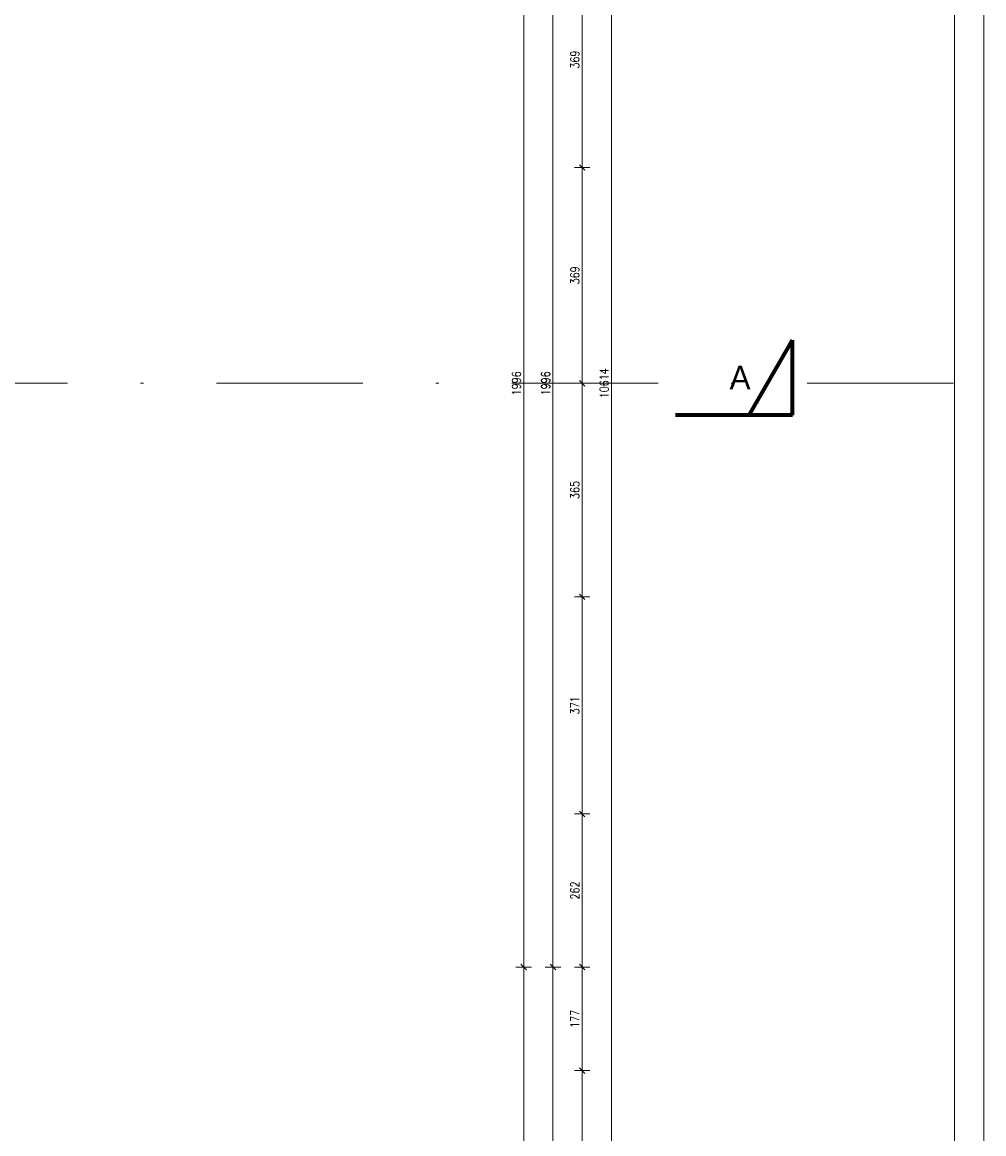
# Model space of a CAD drawing. Header units: millimetres. Extents: x 56977 to 67992, y 30187 to 42235.
# Tile 113 of 130: x 66348 to 67992, y 35043 to 36943. Entities that reach past the tile are written whole.
import ezdxf

# ---------------------------------------------------------------- set-up
doc = ezdxf.new("R2010")
doc.units = ezdxf.units.MM
doc.header["$MEASUREMENT"] = 0
doc.linetypes.add('DASHDOT', pattern=[1.01, 0.5, -0.25, 0.01, -0.25])
doc.linetypes.add('Dashed', pattern=[400, 200, -200])
doc.layers.get('0').update_dxf_attribs({"lineweight": 13})
doc.layers.get('DEFPOINTS').update_dxf_attribs({"lineweight": 13})
for name, color, linetype, lineweight in [('AI_WIDOK', 8, 'Continuous', 13), ('RAMKA', 1, 'Continuous', 13), ('wymiary', 8, 'Continuous', 13)]:
    doc.layers.add(name, color=color, linetype=linetype, lineweight=lineweight)
doc.styles.add('GENERATED_STYLE_15', font='txt')
doc.styles.add('Style-ROMANS', font='ROMANS.shx')
doc.styles.add('WYMIAROWY-08', font='ROMANS.shx', dxfattribs={"width": 0.8})
doc.dimstyles.new('DYBY', dxfattribs={"dimscale": 100, "dimtxt": 0.15, "dimasz": 0.05, "dimexe": 0.05, "dimexo": 0.1, "dimgap": 0.05, "dimtad": 1, "dimdec": 0, "dimdsep": 46, "dimlunit": 5, "dimtxsty": 'WYMIAROWY-08', "dimblk": 'M_STRZ', "dimcen": 0.1, "dimse1": 1, "dimse2": 1, "dimclrd": 7, "dimclre": 7, "dimclrt": 1, "dimadec": 0, "dimazin": 0, "dimtfac": 1, "dimtdec": 0, "dimtmove": 2, "dimatfit": 3, "dimldrblk": 'M_STRZ', "dimfxl": 0, "dimtolj": 1, "dimarcsym": 0})

# ---------------------------------------------------------------- blocks, each defined once
blk = doc.blocks.new('M_STRZ')
for p, q in [((-1.33, 0), (1.33, 0)), ((-0.94, -0.94), (0.94, 0.94)), ((0, 2.66), (0, 0)), ((0, 0), (0, -2.66))]:
    blk.add_line(p, q)
blk = doc.blocks.new('*U1458')
at = {"layer": 'DEFPOINTS', "color": 0}
for p in [(67205.3, 35328.1), (67205.3, 35328.1), (67205.3, 33994.1)]:
    blk.add_point(p, dxfattribs=at)
at = {"layer": 'wymiary', "color": 7, "lineweight": -2}
blk.add_line((67205.3, 33999.1), (67205.3, 35323.1), dxfattribs=at)
at = {"layer": 'wymiary', "color": 7, "lineweight": -2, "xscale": 5, "yscale": 5, "zscale": 5}
for p, rotation in [((67205.3, 35328.1), 90), ((67205.3, 33994.1), 270)]:
    blk.add_blockref('M_STRZ', p, dxfattribs=dict(at, rotation=rotation))
at = {"layer": 'wymiary', "color": 1, "insert": (67192.8, 34661.1), "char_height": 15, "attachment_point": 5, "rotation": 90, "style": 'WYMIAROWY-08'}
blk.add_mtext('1334', dxfattribs=at)
blk = doc.blocks.new('*D2989')
at = {"layer": 'DEFPOINTS'}
for p in [(67205.3, 35328.1), (67205.3, 35328.1), (67192.8, 34639.9), (67205.3, 33994.1)]:
    blk.add_point(p, dxfattribs=at)
at = {"layer": 'wymiary', "color": 7}
blk.add_blockref('*U1458', (0, 0), dxfattribs=at)
blk = doc.blocks.new('*U1459')
at = {"layer": 'DEFPOINTS', "color": 0}
for p in [(67205.3, 37324.1), (67205.3, 37324.1), (67205.3, 35328.1)]:
    blk.add_point(p, dxfattribs=at)
at = {"layer": 'wymiary', "color": 7, "lineweight": -2}
blk.add_line((67205.3, 35333.1), (67205.3, 37319.1), dxfattribs=at)
at = {"layer": 'wymiary', "color": 7, "lineweight": -2, "xscale": 5, "yscale": 5, "zscale": 5}
for p, rotation in [((67205.3, 37324.1), 90), ((67205.3, 35328.1), 270)]:
    blk.add_blockref('M_STRZ', p, dxfattribs=dict(at, rotation=rotation))
at = {"layer": 'wymiary', "color": 1, "insert": (67192.8, 36326.1), "char_height": 15, "attachment_point": 5, "rotation": 90, "style": 'WYMIAROWY-08'}
blk.add_mtext('1996', dxfattribs=at)
blk = doc.blocks.new('*D2990')
at = {"layer": 'DEFPOINTS'}
for p in [(67205.3, 37324.1), (67205.3, 37324.1), (67192.8, 36304.9), (67205.3, 35328.1)]:
    blk.add_point(p, dxfattribs=at)
at = {"layer": 'wymiary', "color": 7}
blk.add_blockref('*U1459', (0, 0), dxfattribs=at)
blk = doc.blocks.new('*U1469')
at = {"layer": 'DEFPOINTS', "color": 0}
for p in [(67255.3, 35328.1), (67255.3, 35328.1), (67255.3, 33994.1)]:
    blk.add_point(p, dxfattribs=at)
at = {"layer": 'wymiary', "color": 7, "lineweight": -2}
blk.add_line((67255.3, 33999.1), (67255.3, 35323.1), dxfattribs=at)
at = {"layer": 'wymiary', "color": 7, "lineweight": -2, "xscale": 5, "yscale": 5, "zscale": 5}
for p, rotation in [((67255.3, 35328.1), 90), ((67255.3, 33994.1), 270)]:
    blk.add_blockref('M_STRZ', p, dxfattribs=dict(at, rotation=rotation))
at = {"layer": 'wymiary', "color": 1, "insert": (67242.8, 34661.1), "char_height": 15, "attachment_point": 5, "rotation": 90, "style": 'WYMIAROWY-08'}
blk.add_mtext('1334', dxfattribs=at)
blk = doc.blocks.new('*D3000')
at = {"layer": 'DEFPOINTS'}
for p in [(67255.3, 35328.1), (67255.3, 35328.1), (67242.8, 34639.9), (67255.3, 33994.1)]:
    blk.add_point(p, dxfattribs=at)
at = {"layer": 'wymiary', "color": 7}
blk.add_blockref('*U1469', (0, 0), dxfattribs=at)
blk = doc.blocks.new('*U1470')
at = {"layer": 'DEFPOINTS', "color": 0}
for p in [(67255.3, 37324.1), (67255.3, 37324.1), (67255.3, 35328.1)]:
    blk.add_point(p, dxfattribs=at)
at = {"layer": 'wymiary', "color": 7, "lineweight": -2}
blk.add_line((67255.3, 35333.1), (67255.3, 37319.1), dxfattribs=at)
at = {"layer": 'wymiary', "color": 7, "lineweight": -2, "xscale": 5, "yscale": 5, "zscale": 5}
for p, rotation in [((67255.3, 37324.1), 90), ((67255.3, 35328.1), 270)]:
    blk.add_blockref('M_STRZ', p, dxfattribs=dict(at, rotation=rotation))
at = {"layer": 'wymiary', "color": 1, "insert": (67242.8, 36326.1), "char_height": 15, "attachment_point": 5, "rotation": 90, "style": 'WYMIAROWY-08'}
blk.add_mtext('1996', dxfattribs=at)
blk = doc.blocks.new('*D3001')
at = {"layer": 'DEFPOINTS'}
for p in [(67255.3, 37324.1), (67255.3, 37324.1), (67242.8, 36304.9), (67255.3, 35328.1)]:
    blk.add_point(p, dxfattribs=at)
at = {"layer": 'wymiary', "color": 7}
blk.add_blockref('*U1470', (0, 0), dxfattribs=at)
blk = doc.blocks.new('*U1483')
at = {"layer": 'DEFPOINTS', "color": 0}
for p in [(67305.3, 35151.1), (67305.3, 35151.1), (67305.3, 34821.1)]:
    blk.add_point(p, dxfattribs=at)
at = {"layer": 'wymiary', "color": 7, "lineweight": -2}
blk.add_line((67305.3, 34826.1), (67305.3, 35146.1), dxfattribs=at)
at = {"layer": 'wymiary', "color": 7, "lineweight": -2, "xscale": 5, "yscale": 5, "zscale": 5}
for p, rotation in [((67305.3, 35151.1), 90), ((67305.3, 34821.1), 270)]:
    blk.add_blockref('M_STRZ', p, dxfattribs=dict(at, rotation=rotation))
at = {"layer": 'wymiary', "color": 1, "insert": (67292.8, 34986.1), "char_height": 15, "attachment_point": 5, "rotation": 90, "style": 'WYMIAROWY-08'}
blk.add_mtext('330', dxfattribs=at)
blk = doc.blocks.new('*D3014')
at = {"layer": 'DEFPOINTS'}
for p in [(67305.3, 35151.1), (67305.3, 35151.1), (67292.8, 34969.8), (67305.3, 34821.1)]:
    blk.add_point(p, dxfattribs=at)
at = {"layer": 'wymiary', "color": 7}
blk.add_blockref('*U1483', (0, 0), dxfattribs=at)
blk = doc.blocks.new('*U1484')
at = {"layer": 'DEFPOINTS', "color": 0}
for p in [(67305.3, 35328.1), (67305.3, 35328.1), (67305.3, 35151.1)]:
    blk.add_point(p, dxfattribs=at)
at = {"layer": 'wymiary', "color": 7, "lineweight": -2}
blk.add_line((67305.3, 35156.1), (67305.3, 35323.1), dxfattribs=at)
at = {"layer": 'wymiary', "color": 7, "lineweight": -2, "xscale": 5, "yscale": 5, "zscale": 5}
for p, rotation in [((67305.3, 35328.1), 90), ((67305.3, 35151.1), 270)]:
    blk.add_blockref('M_STRZ', p, dxfattribs=dict(at, rotation=rotation))
at = {"layer": 'wymiary', "color": 1, "insert": (67292.8, 35239.6), "char_height": 15, "attachment_point": 5, "rotation": 90, "style": 'WYMIAROWY-08'}
blk.add_mtext('177', dxfattribs=at)
blk = doc.blocks.new('*D3015')
at = {"layer": 'DEFPOINTS'}
for p in [(67305.3, 35328.1), (67305.3, 35328.1), (67292.8, 35224.1), (67305.3, 35151.1)]:
    blk.add_point(p, dxfattribs=at)
at = {"layer": 'wymiary', "color": 7}
blk.add_blockref('*U1484', (0, 0), dxfattribs=at)
blk = doc.blocks.new('*U1485')
at = {"layer": 'DEFPOINTS', "color": 0}
for p in [(67305.3, 35589.9), (67305.3, 35589.9), (67305.3, 35328.1)]:
    blk.add_point(p, dxfattribs=at)
at = {"layer": 'wymiary', "color": 7, "lineweight": -2}
blk.add_line((67305.3, 35333.1), (67305.3, 35584.9), dxfattribs=at)
at = {"layer": 'wymiary', "color": 7, "lineweight": -2, "xscale": 5, "yscale": 5, "zscale": 5}
for p, rotation in [((67305.3, 35589.9), 90), ((67305.3, 35328.1), 270)]:
    blk.add_blockref('M_STRZ', p, dxfattribs=dict(at, rotation=rotation))
at = {"layer": 'wymiary', "color": 1, "insert": (67292.8, 35459), "char_height": 15, "attachment_point": 5, "rotation": 90, "style": 'WYMIAROWY-08'}
blk.add_mtext('262', dxfattribs=at)
blk = doc.blocks.new('*D3016')
at = {"layer": 'DEFPOINTS'}
for p in [(67305.3, 35589.9), (67305.3, 35589.9), (67292.8, 35442.7), (67305.3, 35328.1)]:
    blk.add_point(p, dxfattribs=at)
at = {"layer": 'wymiary', "color": 7}
blk.add_blockref('*U1485', (0, 0), dxfattribs=at)
blk = doc.blocks.new('*U1486')
at = {"layer": 'DEFPOINTS', "color": 0}
for p in [(67305.3, 35960.9), (67305.3, 35960.9), (67305.3, 35589.9)]:
    blk.add_point(p, dxfattribs=at)
at = {"layer": 'wymiary', "color": 7, "lineweight": -2}
blk.add_line((67305.3, 35594.9), (67305.3, 35955.9), dxfattribs=at)
at = {"layer": 'wymiary', "color": 7, "lineweight": -2, "xscale": 5, "yscale": 5, "zscale": 5}
for p, rotation in [((67305.3, 35960.9), 90), ((67305.3, 35589.9), 270)]:
    blk.add_blockref('M_STRZ', p, dxfattribs=dict(at, rotation=rotation))
at = {"layer": 'wymiary', "color": 1, "insert": (67292.8, 35775.4), "char_height": 15, "attachment_point": 5, "rotation": 90, "style": 'WYMIAROWY-08'}
blk.add_mtext('371', dxfattribs=at)
blk = doc.blocks.new('*D3017')
at = {"layer": 'DEFPOINTS'}
for p in [(67305.3, 35960.9), (67305.3, 35960.9), (67292.8, 35759), (67305.3, 35589.9)]:
    blk.add_point(p, dxfattribs=at)
at = {"layer": 'wymiary', "color": 7}
blk.add_blockref('*U1486', (0, 0), dxfattribs=at)
blk = doc.blocks.new('*U1487')
at = {"layer": 'DEFPOINTS', "color": 0}
for p in [(67305.3, 36326.1), (67305.3, 36326.1), (67305.3, 35960.9)]:
    blk.add_point(p, dxfattribs=at)
at = {"layer": 'wymiary', "color": 7, "lineweight": -2}
blk.add_line((67305.3, 35965.9), (67305.3, 36321.1), dxfattribs=at)
at = {"layer": 'wymiary', "color": 7, "lineweight": -2, "xscale": 5, "yscale": 5, "zscale": 5}
for p, rotation in [((67305.3, 36326.1), 90), ((67305.3, 35960.9), 270)]:
    blk.add_blockref('M_STRZ', p, dxfattribs=dict(at, rotation=rotation))
at = {"layer": 'wymiary', "color": 1, "insert": (67292.8, 36143.5), "char_height": 15, "attachment_point": 5, "rotation": 90, "style": 'WYMIAROWY-08'}
blk.add_mtext('365', dxfattribs=at)
blk = doc.blocks.new('*D3018')
at = {"layer": 'DEFPOINTS'}
for p in [(67305.3, 36326.1), (67305.3, 36326.1), (67292.8, 36127.2), (67305.3, 35960.9)]:
    blk.add_point(p, dxfattribs=at)
at = {"layer": 'wymiary', "color": 7}
blk.add_blockref('*U1487', (0, 0), dxfattribs=at)
blk = doc.blocks.new('*U1488')
at = {"layer": 'DEFPOINTS', "color": 0}
for p in [(67305.3, 36694.9), (67305.3, 36694.9), (67305.3, 36326.1)]:
    blk.add_point(p, dxfattribs=at)
at = {"layer": 'wymiary', "color": 7, "lineweight": -2}
blk.add_line((67305.3, 36331.1), (67305.3, 36689.9), dxfattribs=at)
at = {"layer": 'wymiary', "color": 7, "lineweight": -2, "xscale": 5, "yscale": 5, "zscale": 5}
for p, rotation in [((67305.3, 36694.9), 90), ((67305.3, 36326.1), 270)]:
    blk.add_blockref('M_STRZ', p, dxfattribs=dict(at, rotation=rotation))
at = {"layer": 'wymiary', "color": 1, "insert": (67292.8, 36510.5), "char_height": 15, "attachment_point": 5, "rotation": 90, "style": 'WYMIAROWY-08'}
blk.add_mtext('369', dxfattribs=at)
blk = doc.blocks.new('*D3019')
at = {"layer": 'DEFPOINTS'}
for p in [(67305.3, 36694.9), (67305.3, 36694.9), (67292.8, 36494.2), (67305.3, 36326.1)]:
    blk.add_point(p, dxfattribs=at)
at = {"layer": 'wymiary', "color": 7}
blk.add_blockref('*U1488', (0, 0), dxfattribs=at)
blk = doc.blocks.new('*U1489')
at = {"layer": 'DEFPOINTS', "color": 0}
for p in [(67305.3, 37064.1), (67305.3, 37064.1), (67305.3, 36694.9)]:
    blk.add_point(p, dxfattribs=at)
at = {"layer": 'wymiary', "color": 7, "lineweight": -2}
blk.add_line((67305.3, 36699.9), (67305.3, 37059.1), dxfattribs=at)
at = {"layer": 'wymiary', "color": 7, "lineweight": -2, "xscale": 5, "yscale": 5, "zscale": 5}
for p, rotation in [((67305.3, 37064.1), 90), ((67305.3, 36694.9), 270)]:
    blk.add_blockref('M_STRZ', p, dxfattribs=dict(at, rotation=rotation))
at = {"layer": 'wymiary', "color": 1, "insert": (67292.8, 36879.5), "char_height": 15, "attachment_point": 5, "rotation": 90, "style": 'WYMIAROWY-08'}
blk.add_mtext('369', dxfattribs=at)
blk = doc.blocks.new('*D3020')
at = {"layer": 'DEFPOINTS'}
for p in [(67305.3, 37064.1), (67305.3, 37064.1), (67292.8, 36863.1), (67305.3, 36694.9)]:
    blk.add_point(p, dxfattribs=at)
at = {"layer": 'wymiary', "color": 7}
blk.add_blockref('*U1489', (0, 0), dxfattribs=at)
blk = doc.blocks.new('*U1503')
at = {"layer": 'DEFPOINTS', "color": 0}
for p in [(67355.3, 41633.1), (67355.3, 41633.1), (67355.3, 31019.1)]:
    blk.add_point(p, dxfattribs=at)
at = {"layer": 'wymiary', "color": 7, "lineweight": -2}
blk.add_line((67355.3, 31024.1), (67355.3, 41628.1), dxfattribs=at)
at = {"layer": 'wymiary', "color": 7, "lineweight": -2, "xscale": 5, "yscale": 5, "zscale": 5}
for p, rotation in [((67355.3, 41633.1), 90), ((67355.3, 31019.1), 270)]:
    blk.add_blockref('M_STRZ', p, dxfattribs=dict(at, rotation=rotation))
at = {"layer": 'wymiary', "color": 1, "insert": (67342.8, 36326.1), "char_height": 15, "attachment_point": 5, "rotation": 90, "style": 'WYMIAROWY-08'}
blk.add_mtext('10614', dxfattribs=at)
blk = doc.blocks.new('*D3034')
at = {"layer": 'DEFPOINTS'}
for p in [(67355.3, 41633.1), (67355.3, 41633.1), (67342.8, 36299.2), (67355.3, 31019.1)]:
    blk.add_point(p, dxfattribs=at)
at = {"layer": 'wymiary', "color": 7}
blk.add_blockref('*U1503', (0, 0), dxfattribs=at)

msp = doc.modelspace()

# ---------------------------------------------------------------- linework, layer by layer
at = {"layer": 'AI_WIDOK', "color": 12, "linetype": 'Continuous', "lineweight": 70}
for p in [(67590.7, 36271.4), (67664.7, 36271.4)]:
    msp.add_line(p, (67664.7, 36399.6), dxfattribs=at)
at = {"layer": 'AI_WIDOK', "color": 251, "linetype": 'DASHDOT', "ltscale": 500}
msp.add_line((67940, 36326.1), (56977, 36326.1), dxfattribs=at)
at = {"layer": 'AI_WIDOK', "color": 12, "linetype": 'Dashed', "lineweight": 70}
msp.add_line((67664.7, 36271.4), (67420, 36271.4), dxfattribs=at)
at = {"layer": 'RAMKA', "color": 1, "linetype": 'Continuous'}
for p, q in [((67992, 30186.8), (67992, 42234.6)), ((67942, 30236.8), (67942, 42184.6))]:
    msp.add_line(p, q, dxfattribs=at)

# ---------------------------------------------------------------- texts
at = {"layer": 'AI_WIDOK', "color": 7, "insert": (67557.4, 36356), "char_height": 40, "width": 137.785, "attachment_point": 1, "style": 'GENERATED_STYLE_15'}
msp.add_mtext('A', dxfattribs=at)

# ---------------------------------------------------------------- dimensions: what is measured, and where the dimension line sits
at = {"layer": 'wymiary', "color": 7}
for base, p1, p2, picture, middle in [((67355.3, 41633.1), (67355.3, 31019.1), (67355.3, 41633.1), '*D3034', (67342.8, 36299.2)), ((67205.3, 37324.1), (67205.3, 35328.1), (67205.3, 37324.1), '*D2990', (67192.8, 36304.9)), ((67255.3, 37324.1), (67255.3, 35328.1), (67255.3, 37324.1), '*D3001', (67242.8, 36304.9)), ((67305.3, 37064.1), (67305.3, 36694.9), (67305.3, 37064.1), '*D3020', (67292.8, 36863.1)), ((67305.3, 36694.9), (67305.3, 36326.1), (67305.3, 36694.9), '*D3019', (67292.8, 36494.2)), ((67305.3, 36326.1), (67305.3, 35960.9), (67305.3, 36326.1), '*D3018', (67292.8, 36127.2)), ((67305.3, 35960.9), (67305.3, 35589.9), (67305.3, 35960.9), '*D3017', (67292.8, 35759)), ((67305.3, 35589.9), (67305.3, 35328.1), (67305.3, 35589.9), '*D3016', (67292.8, 35442.7)), ((67205.3, 35328.1), (67205.3, 33994.1), (67205.3, 35328.1), '*D2989', (67192.8, 34639.9)), ((67255.3, 35328.1), (67255.3, 33994.1), (67255.3, 35328.1), '*D3000', (67242.8, 34639.9)), ((67305.3, 35328.1), (67305.3, 35151.1), (67305.3, 35328.1), '*D3015', (67292.8, 35224.1)), ((67305.3, 35151.1), (67305.3, 34821.1), (67305.3, 35151.1), '*D3014', (67292.8, 34969.8))]:
    dim = msp.add_linear_dim(base=base, p1=p1, p2=p2, angle=90, dimstyle='DYBY', override={"dimtad": 0, "dimtxsty": 'Style-ROMANS', "dimcen": 0.001, "dimclrd": 0, "dimclre": 0}, dxfattribs=at)
    dim.commit()
    dim.dimension.update_dxf_attribs({"geometry": picture, "text_midpoint": middle, "dimtype": 128})

doc.saveas('drawing.dxf')
